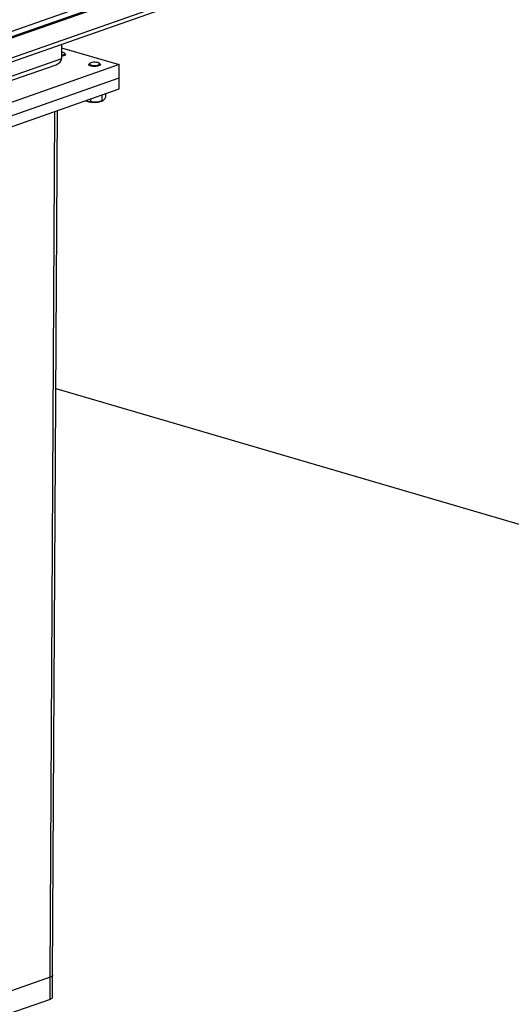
# Model space of a CAD drawing. Header units: millimetres. Extents: x 5 to 589, y 5 to 415.
# Tile 69 of 120: x 403 to 414, y 71 to 92. Entities that reach past the tile are written whole.
import ezdxf

# ---------------------------------------------------------------- set-up
doc = ezdxf.new("R2010")
doc.units = ezdxf.units.MM
doc.layers.add('TRAIT-FORT', color=4, linetype='Continuous', lineweight=25)

msp = doc.modelspace()

# ---------------------------------------------------------------- linework, layer by layer
at = {"layer": 'TRAIT-FORT', "color": 4, "linetype": 'Continuous', "lineweight": 25}
for p, q in [((407.097, 92.737), (369.738, 79.637)), ((407.098, 92.855), (369.739, 79.756)), ((369.719, 79.608), (406.743, 92.591)), ((369.716, 79.182), (406.741, 92.164)), ((369.709, 79.092), (406.624, 92.036)), ((404.371, 91.246), (404.369, 90.94)), ((404.37, 91.174), (405.604, 90.813)), ((404.449, 91.044), (404.432, 91.059)), ((404.456, 91.024), (404.456, 91.031)), ((404.369, 90.94), (369.585, 78.743)), ((404.973, 90.842), (404.957, 90.828)), ((405.192, 90.826), (405.176, 90.841)), ((369.578, 78.654), (404.252, 90.812)), ((405.604, 90.813), (403.095, 89.933)), ((404.949, 90.814), (404.949, 90.807)), ((405.199, 90.806), (405.199, 90.813)), ((405.602, 90.528), (405.604, 90.813)), ((403.094, 89.649), (405.602, 90.528)), ((405.601, 90.292), (405.602, 90.528)), ((403.092, 89.412), (405.601, 90.292)), ((405.312, 90.19), (405.311, 90.11)), ((404.897, 90.04), (404.906, 90.035)), ((404.918, 90.031), (404.906, 90.035)), ((404.99, 90.078), (404.99, 90.022)), ((405.232, 90.162), (405.231, 90.036)), ((405.234, 90.033), (405.25, 90.041)), ((404.125, 71.282), (404.229, 89.811)), ((404.177, 71.325), (404.28, 89.829)), ((404.247, 83.882), (445, 71.939)), ((404.125, 71.282), (403.055, 70.907)), ((404.123, 70.809), (404.125, 71.282)), ((404.174, 70.851), (404.177, 71.325)), ((404.123, 70.809), (403.052, 70.433))]:
    msp.add_line(p, q, dxfattribs=at)
at = {"layer": 'TRAIT-FORT', "color": 4, "linetype": 'Continuous', "lineweight": 25, "flags": 128}
for points in [[(404.369, 91.016), (404.395, 91.02), (404.418, 91.027), (404.433, 91.036), (404.438, 91.046), (404.435, 91.056), (404.422, 91.066), (404.401, 91.074), (404.374, 91.079), (404.37, 91.08)], [(404.449, 91.044), (404.45, 91.043), (404.456, 91.032), (404.452, 91.021), (404.44, 91.011), (404.419, 91.003), (404.392, 90.996), (404.369, 90.993)], [(404.98, 90.788), (404.961, 90.797), (404.951, 90.807), (404.95, 90.818), (404.957, 90.828)], [(404.993, 90.808), (405.018, 90.801), (405.047, 90.797), (405.079, 90.796), (405.11, 90.798), (405.139, 90.802), (405.161, 90.809), (405.176, 90.818), (405.182, 90.828), (405.178, 90.839), (405.165, 90.848), (405.144, 90.856), (405.117, 90.861), (405.086, 90.864), (405.054, 90.864), (405.024, 90.861), (404.998, 90.855), (404.979, 90.847), (404.969, 90.837), (404.968, 90.827), (404.976, 90.817), (404.993, 90.808)], [(405.192, 90.826), (405.194, 90.825), (405.199, 90.814), (405.196, 90.803), (405.183, 90.793), (405.162, 90.785), (405.135, 90.778), (405.104, 90.775), (405.07, 90.774), (405.036, 90.776), (405.005, 90.781), (404.98, 90.788)], [(404.177, 71.325), (404.175, 71.316), (404.165, 71.304), (404.149, 71.292), (404.125, 71.282)], [(404.177, 71.325), (404.175, 71.316), (404.165, 71.304), (404.149, 71.292), (404.125, 71.282)], [(404.174, 70.851), (404.172, 70.842), (404.163, 70.83), (404.146, 70.819), (404.123, 70.809)]]:
    msp.add_lwpolyline(points, dxfattribs=at)
at = {"layer": 'TRAIT-FORT', "color": 4, "linetype": 'Continuous', "lineweight": 25}
msp.add_arc((405.071, 90.504), 0.498, 252.0003, 289.0274, dxfattribs=at)
msp.add_ellipse((404.157, 90.938), major_axis=(0.212, 0.006), ratio=0.670533, start_param=5.15961, end_param=6.261939, dxfattribs=at)
msp.add_ellipse((404.157, 90.938), major_axis=(0.212, 0.006), ratio=0.670533, start_param=5.15961, end_param=6.261939, dxfattribs=at)
for points, knots in [([(404.891, 90.043), (404.891, 90.042), (404.904, 90.034), (404.933, 90.027), (404.966, 90.022), (404.985, 90.022), (404.99, 90.022)], [0, 0, 0, 0, 0.004313, 0.412817, 0.832358, 1, 1, 1, 1]), ([(405.231, 90.036), (405.21, 90.029), (405.168, 90.017), (405.105, 90.009), (405.045, 90.011), (405.009, 90.019), (404.99, 90.022)], [0, 0, 0, 0, 0.264605, 0.534948, 0.765343, 1, 1, 1, 1]), ([(405.231, 90.036), (405.238, 90.037), (405.252, 90.04), (405.273, 90.055), (405.293, 90.079), (405.305, 90.099), (405.311, 90.11)], [0, 0, 0, 0, 0.2646049, 0.5349477, 0.7653431, 1, 1, 1, 1])]:
    msp.add_open_spline(points, degree=3, knots=knots, dxfattribs=at)

doc.saveas('drawing.dxf')
